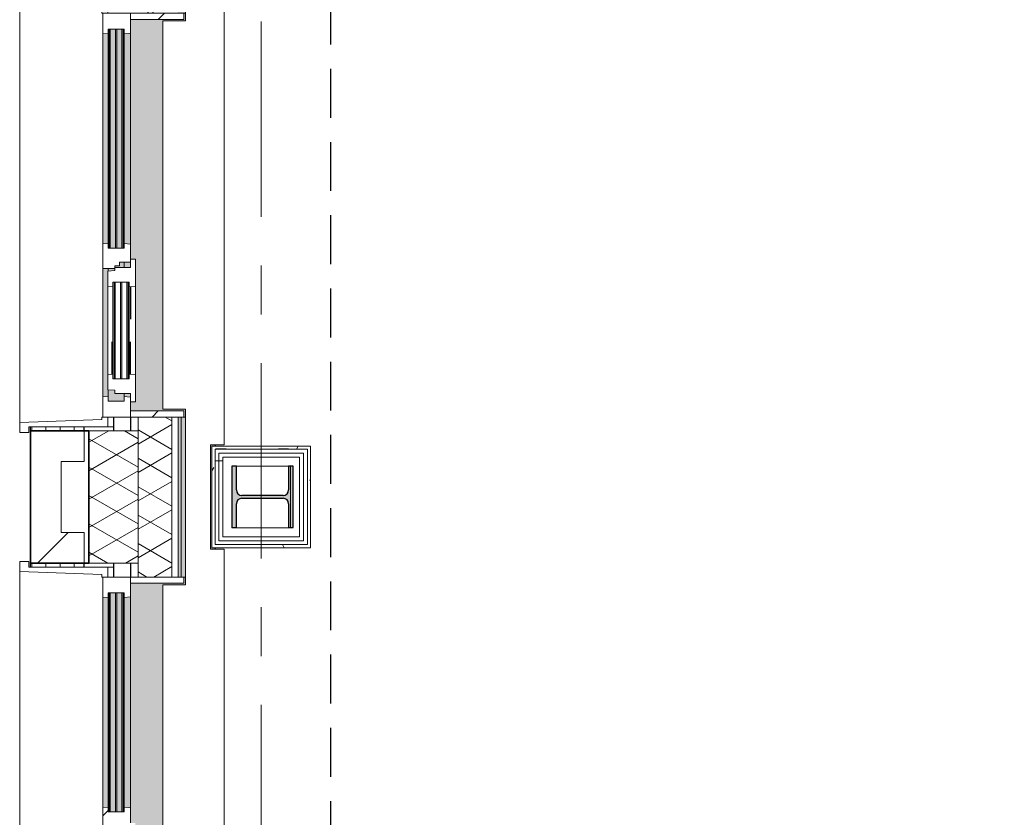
# Model space of a CAD drawing. Extents: x 2744 to 57639, y 3641 to 38820.
# Tile 12 of 179: x 3731 to 6932, y 27453 to 30047. Entities that reach past the tile are written whole.
import ezdxf

# ---------------------------------------------------------------- set-up
doc = ezdxf.new("R2010")
doc.units = 0
doc.header["$LTSCALE"] = 50
for name, pattern in [('gestippeld', [6.35, 3.175, -3.175]), ('HIDDEN2', [4.7625, 3.175, -1.5875]), ('stramien', [22.225, 12.7, -3.175, 3.175, -3.175])]:
    doc.linetypes.add(name, pattern=pattern)
doc.layers.get('0').update_dxf_attribs({"linetype": 'CONTINUOUS'})
for name, color, linetype, lineweight in [('A-GLAZ', 8, 'CONTINUOUS', 25), ('A-GLAZ-GLAS', 8, 'CONTINUOUS', 25), ('A-WALL', 8, 'CONTINUOUS', 25), ('A-WALL-MBNI', 8, 'CONTINUOUS', 25), ('A-WALL-PATT', 8, 'CONTINUOUS', 50), ('I-WALL', 8, 'CONTINUOUS', 25), ('S-COLS', 8, 'CONTINUOUS', 18), ('S-GRID', 8, 'CONTINUOUS', 18)]:
    doc.layers.add(name, color=color, linetype=linetype, lineweight=lineweight)
pattern_1 = [(90, (-5000.86, 18388.203), (-45.688, 3e-15), []), (180, (-5000.86, 18388.2), (-45.688, -105), [45.688, -45.688])]
pattern_2 = [(0, (0, 0), (406.4, 101.6), [33.528, -271.272, 33.528, -271.272, -1625.6]), (0, (0, 0), (406.4, 101.6), [-609.6, 33.528, -576.072, 33.528, -271.272, -711.2]), (0, (0, 0), (406.4, 101.6), [-1524, 33.528, -169.672, 33.528, -474.472]), (120, (152.4, 50.8), (-291.18818, 301.15272), [33.528, -271.272, 33.528, -271.272, -1625.6]), (120, (152.4, 50.8), (-291.18818, 301.15272), [-609.6, 33.528, -576.072, 33.528, -271.272, -711.2]), (120, (152.4, 50.8), (-291.18818, 301.15272), [-1524, 33.528, -169.672, 33.528, -474.472]), (240, (203.2, 254), (-115.21182, -402.75272), [33.528, -271.272, 33.528, -271.272, -1625.6]), (240, (203.2, 254), (-115.21182, -402.75272), [-609.6, 33.528, -576.072, 33.528, -271.272, -711.2]), (240, (203.2, 254), (-115.21182, -402.75272), [-1524, 33.528, -169.672, 33.528, -474.472])]
pattern_3 = [(0, (4356.6, 28262.37), (0, 500), []), (0, (4356.6, 28212.37), (0, 500), []), (0, (4356.6, 28162.37), (0, 500), []), (0, (4356.6, 28112.37), (0, 500), [])]
pattern_4 = [(135, (27578.2, -3941.6), (-212.132, -212.132), [])]
pattern_5 = [(135, (29411.53, -3941.6), (-212.132, -212.132), [])]

# ---------------------------------------------------------------- blocks, each defined once
blk = doc.blocks.new('10844_ABT model nieuw_export 08-11-2012_rvt-1-Plotview 4e Verdieping - schaal 1 op 100')
at = {"layer": 'S-COLS', "lineweight": 5}
blk.add_hatch(color=256, dxfattribs=at).paths.add_polyline_path([(4605.8, 28395.2), (4620.8, 28395.2), (4620.8, 28595.2), (4605.8, 28595.2), (4605.8, 28517.7), (4600.5, 28505), (4587.8, 28499.7), (4453.8, 28499.7), (4441, 28505), (4435.8, 28517.7), (4435.8, 28595.2), (4420.8, 28595.2), (4420.8, 28395.2), (4435.8, 28395.2), (4435.8, 28472.7), (4441, 28485.4), (4453.8, 28490.7), (4587.8, 28490.7), (4600.5, 28485.4), (4605.8, 28472.7), (4605.8, 28436.2)], flags=0)
at = {"layer": 'S-COLS', "color": 0, "lineweight": 25}
for p, q in [((4435.8, 28595.2), (4420.8, 28595.2)), ((4420.8, 28595.2), (4420.8, 28395.2)), ((4435.8, 28517.7), (4435.8, 28595.2)), ((4620.8, 28595.2), (4605.8, 28595.2)), ((4605.8, 28595.2), (4605.8, 28517.7)), ((4620.8, 28395.2), (4620.8, 28595.2)), ((4587.8, 28499.7), (4453.8, 28499.7)), ((4453.8, 28490.7), (4587.8, 28490.7)), ((4435.8, 28395.2), (4435.8, 28472.7)), ((4605.8, 28472.7), (4605.8, 28395.2)), ((4420.8, 28395.2), (4435.8, 28395.2)), ((4605.8, 28395.2), (4620.8, 28395.2))]:
    blk.add_line(p, q, dxfattribs=at)
for centre, start, end in [((4453.8, 28517.7), 180, 270), ((4453.8, 28472.7), 90, 180), ((4587.8, 28517.7), 270, 0), ((4587.8, 28472.7), 0, 90)]:
    blk.add_arc(centre, 18, start, end, dxfattribs=at)
blk = doc.blocks.new('31_KA_Houten kozijn metselwerkgevel met draaiend deel verdieping - 31_KA_Houten kozijn metselwerkgevel met draaiend deel verdieping-V151-Plotview 4e Verdieping - schaal 1 op 100')
at = {"layer": 'A-GLAZ'}
h = blk.add_hatch(color=256, dxfattribs=at)
h.paths.add_polyline_path([(656.5, 323.5), (656.5, 328.5), (631.5, 328.5), (631.5, 255), (354.4, 255), (354.4, 166), (607, 166), (607, 150), (636.5, 150), (636.5, 323.5)], flags=0)
h.paths.add_polyline_path([(254.4, 255), (-631.5, 255), (-631.5, 328.5), (-656.5, 328.5), (-656.5, 323.5), (-636.5, 323.5), (-636.5, 150), (143, 150), (143, 166), (254.4, 166)], flags=0)
at = {"layer": 'A-GLAZ', "lineweight": 18}
h = blk.add_hatch(dxfattribs=at)
h.set_pattern_fill('FP_386', color=256, style=0, pattern_type=2)
h.set_pattern_definition(pattern_4)
h.paths.add_polyline_path([(656.5, 60), (656.5, 150), (591.8, 150), (589.5, 129.8), (604.5, 129.8), (604.5, 77), (589.5, 77), (591.1, 60)], flags=0)
h.paths.add_polyline_path([(-589.5, 129.8), (-591.8, 150), (-656.5, 150), (-656.5, 60), (-591.1, 60), (-589.5, 77), (-604.5, 77), (-604.5, 129.8)], flags=0)
at = {"layer": 'A-GLAZ'}
h = blk.add_hatch(color=256, dxfattribs=at)
h.paths.add_polyline_path([(604.5, 129.8), (580, 129.8), (580, 99), (569.5, 99), (567.9, 77), (604.5, 77)], flags=0)
h.paths.add_polyline_path([(182.1, 77), (180.5, 99), (174, 99), (174, 77), (180.5, 77)], flags=0)
h.paths.add_polyline_path([(170, 99), (170, 129.8), (152.5, 129.8), (152.5, 114), (165, 114), (165, 99)], flags=0)
h.paths.add_polyline_path([(107, 101.3), (-604.5, 101.3), (-604.5, 84.3), (107, 84.3), (107, 99)], flags=0)
h.paths.add_polyline_path([(107, 77), (107, 80.3), (-604.5, 80.3), (-604.5, 77), (93.6, 77)], flags=0)
h.paths.add_polyline_path([(107, 122.3), (-604.5, 122.3), (-604.5, 105.3), (107, 105.3), (107, 114)], flags=0)
h.paths.add_polyline_path([(107, 129.8), (-604.5, 129.8), (-604.5, 126.3), (107, 126.3)], flags=0)
h = blk.add_hatch(color=256, dxfattribs=at)
h.paths.add_polyline_path([(591.8, 150), (580, 150), (580, 129.8), (589.5, 129.8), (591.3, 145.8)], flags=0)
h.paths.add_polyline_path([(170, 150), (152.5, 150), (152.5, 129.8), (170, 129.8), (170, 145.8)], flags=0)
h.paths.add_polyline_path([(94.3, 150), (-591.8, 150), (-589.5, 129.8), (92, 129.8), (93.8, 145.8)], flags=0)
at = {"layer": 'A-GLAZ', "lineweight": 18}
h = blk.add_hatch(dxfattribs=at)
h.set_pattern_fill('FP_386', color=256, style=0, pattern_type=2)
h.set_pattern_definition(pattern_4)
h.paths.add_polyline_path([(174, 99), (165, 99), (165, 114), (152.5, 114), (152.5, 150), (94.3, 150), (92, 129.8), (107, 129.8), (107, 77), (92, 77), (93.6, 60), (174, 60), (174, 90.9)], flags=0)
at = {"layer": 'A-GLAZ'}
h = blk.add_hatch(color=256, dxfattribs=at)
h.paths.add_polyline_path([(591.1, 60), (589.5, 77), (354.4, 76), (354.4, 60), (589.5, 60)], flags=0)
h.paths.add_polyline_path([(254.4, 76), (174, 76), (174, 60), (254.4, 60)], flags=0)
h.paths.add_polyline_path([(93.6, 60), (92, 77), (-589.5, 77), (-591.1, 60), (92, 60)], flags=0)
at = {"layer": 'A-GLAZ', "lineweight": 18}
h = blk.add_hatch(dxfattribs=at)
h.set_pattern_fill('FP_386', color=256, style=0, pattern_type=2)
h.set_pattern_definition(pattern_4)
h.paths.add_polyline_path([(706.5, -180.1), (688.5, -180.1), (688.5, 76.9), (656.5, 76.9), (656.5, 56.9), (664.2, 56.9), (673.9, -210.1), (706.5, -210.1)], flags=0)
for p, q in [((-656.5, 323.5), (-656.5, 328.5)), ((-636.5, 323.5), (-656.5, 323.5)), ((-656.5, 323.5), (-656.5, 150)), ((-636.5, 150), (-636.5, 323.5)), ((636.5, 323.5), (636.5, 150)), ((656.5, 323.5), (636.5, 323.5)), ((656.5, 328.5), (656.5, 323.5)), ((656.5, 150), (656.5, 323.5)), ((-656.5, 150), (-636.5, 150)), ((-591.8, 150), (-656.5, 150)), ((-656.5, 150), (-656.5, 60)), ((-604.5, 126.3), (-604.5, 129.8)), ((-604.5, 129.8), (-589.5, 129.8)), ((94.3, 150), (-591.8, 150)), ((-589.5, 129.8), (-591.8, 150)), ((-589.5, 129.8), (92, 129.8)), ((94.3, 150), (92, 129.8)), ((92, 129.8), (107, 129.8)), ((143, 150), (94.3, 150)), ((107, 129.8), (107, 126.3)), ((152.5, 114), (152.5, 150)), ((152.5, 129.8), (170, 129.8)), ((580, 129.8), (589.5, 129.8)), ((591.8, 150), (589.5, 129.8)), ((589.5, 129.8), (604.5, 129.8)), ((604.5, 129.8), (604.5, 77)), ((656.5, 150), (607, 150)), ((636.5, 150), (656.5, 150)), ((656.5, 60), (656.5, 150)), ((-604.5, 105.3), (-604.5, 122.3)), ((-604.5, 84.3), (-604.5, 101.3)), ((107, 122.3), (107, 105.3)), ((107, 101.3), (107, 84.3)), ((165, 114), (152.5, 114)), ((165, 99), (165, 114)), ((170, 99), (165, 99)), ((174, 60), (174, 99)), ((-688.5, 94.9), (-688.5, 76.9)), ((-656.5, 76.9), (-688.5, 76.9)), ((-688.5, 76.9), (-688.5, -180.1)), ((-656.5, 56.9), (-656.5, 76.9)), ((-604.5, 77), (-604.5, 80.3)), ((-589.5, 77), (-604.5, 77)), ((-591.1, 60), (-589.5, 77)), ((92, 77), (-589.5, 77)), ((107, 77), (92, 77)), ((92, 77), (93.6, 60)), ((107, 80.3), (107, 77)), ((182.1, 77), (174, 77)), ((589.5, 77), (567.9, 77)), ((604.5, 77), (589.5, 77)), ((589.5, 77), (591.1, 60)), ((656.5, 76.9), (688.5, 76.9)), ((656.5, 56.9), (656.5, 76.9)), ((688.5, 76.9), (688.5, 94.9)), ((688.5, 76.9), (688.5, -180.1)), ((-673.9, -210.1), (-664.2, 56.9)), ((-664.2, 56.9), (-656.5, 56.9)), ((-656.5, 60), (-591.1, 60)), ((-591.1, 60), (93.6, 60)), ((93.6, 60), (174, 60)), ((174, 60), (254.4, 60)), ((354.4, 60), (591.1, 60)), ((591.1, 60), (656.5, 60)), ((664.2, 56.9), (656.5, 56.9)), ((673.9, -210.1), (664.2, 56.9)), ((-688.5, -180.1), (-706.5, -180.1)), ((-706.5, -180.1), (-706.5, -210.1)), ((688.5, -180.1), (706.5, -180.1)), ((706.5, -180.1), (706.5, -210.1)), ((-706.5, -210.1), (-673.9, -210.1)), ((254.4, -210.1), (-673.9, -210.1)), ((673.9, -210.1), (354.4, -210.1)), ((706.5, -210.1), (673.9, -210.1))]:
    blk.add_line(p, q, dxfattribs=at)
blk = doc.blocks.new('31_KA_Houten kozijn metselwerkgevel triple glas - Type-9950171-Plotview 4e Verdieping - schaal 1 op 100')
at = {"layer": 'A-GLAZ'}
for points in [[(711.5, -4), (711.5, 0), (0, 0), (0, -4), (335.6, -4)], [(711.5, -25), (711.5, -21), (0, -21), (0, -25), (335.6, -25)], [(711.5, -46), (711.5, -42), (0, -42), (0, -46), (335.6, -46)]]:
    blk.add_hatch(color=256, dxfattribs=at).paths.add_polyline_path(points, flags=0)
at = {"layer": 'A-GLAZ', "lineweight": 18}
for p, q in [((711.5, 0), (0, 0)), ((0, 0), (0, -4)), ((711.5, -4), (711.5, 0)), ((0, -4), (711.5, -4)), ((711.5, -21), (0, -21)), ((0, -21), (0, -25)), ((0, -25), (711.5, -25)), ((711.5, -25), (711.5, -21)), ((711.5, -42), (0, -42)), ((0, -42), (0, -46)), ((0, -46), (711.5, -46)), ((711.5, -46), (711.5, -42))]:
    blk.add_line(p, q, dxfattribs=at)
blk = doc.blocks.new('31_KA_Houten kozijn metselwerkgevel met draaiend deel verdieping - 31_KA_Houten kozijn metselwerkgevel met draaiend deel verdieping-V152-Plotview 4e Verdieping - schaal 1 op 100')
at = {"layer": 'A-GLAZ'}
blk.add_hatch(color=256, dxfattribs=at).paths.add_polyline_path([(656.5, 323.5), (656.5, 328.5), (631.5, 328.5), (631.5, 255), (-631.5, 255), (-631.5, 328.5), (-656.5, 328.5), (-656.5, 323.5), (-636.5, 323.5), (-636.5, 150), (143, 150), (143, 166), (607, 166), (607, 150), (636.5, 150), (636.5, 323.5)], flags=0)
at = {"layer": 'A-GLAZ', "lineweight": 18}
h = blk.add_hatch(dxfattribs=at)
h.set_pattern_fill('FP_387', color=256, style=0, pattern_type=2)
h.set_pattern_definition(pattern_5)
h.paths.add_polyline_path([(656.5, 150), (656.5, 323.5), (636.5, 323.5), (636.5, 150)], flags=0)
h.paths.add_polyline_path([(-636.5, 150), (-636.5, 323.5), (-656.5, 323.5), (-656.5, 150)], flags=0)
at = {"layer": 'A-GLAZ'}
h = blk.add_hatch(color=256, dxfattribs=at)
h.paths.add_polyline_path([(604.5, 129.8), (580, 129.8), (580, 99), (569.5, 99), (567.9, 77), (604.5, 77)], flags=0)
h.paths.add_polyline_path([(182.1, 77), (180.5, 99), (174, 99), (174, 77), (180.5, 77)], flags=0)
h.paths.add_polyline_path([(170, 129.8), (152.5, 129.8), (152.5, 114), (165, 114), (165, 99), (170, 99), (170, 126.3)], flags=0)
h.paths.add_polyline_path([(107, 114), (107, 122.3), (-604.5, 122.3), (-604.5, 105.3), (107, 105.3)], flags=0)
h.paths.add_polyline_path([(107, 93), (107, 101.3), (-604.5, 101.3), (-604.5, 84.3), (107, 84.3)], flags=0)
h.paths.add_polyline_path([(107, 80.3), (-604.5, 80.3), (-604.5, 77), (107, 77)], flags=0)
h.paths.add_polyline_path([(107, 129.8), (-604.5, 129.8), (-604.5, 126.3), (107, 126.3)], flags=0)
h = blk.add_hatch(color=256, dxfattribs=at)
h.paths.add_polyline_path([(591.8, 150), (580, 150), (580, 129.8), (589.5, 129.8), (591.3, 145.8)], flags=0)
h.paths.add_polyline_path([(170, 150), (152.5, 150), (152.5, 129.8), (170, 129.8), (170, 145.8)], flags=0)
h.paths.add_polyline_path([(94.3, 150), (-591.8, 150), (-589.5, 129.8), (92, 129.8)], flags=0)
at = {"layer": 'A-GLAZ', "lineweight": 18}
h = blk.add_hatch(dxfattribs=at)
h.set_pattern_fill('FP_387', color=256, style=0, pattern_type=2)
h.set_pattern_definition(pattern_5)
h.paths.add_polyline_path([(-656.5, 56.9), (-656.5, 76.9), (-688.5, 76.9), (-688.5, -180.1), (-706.5, -180.1), (-706.5, -210.1), (-673.9, -210.1), (-664.2, 56.9)], flags=0)
at = {"layer": 'A-GLAZ'}
h = blk.add_hatch(color=256, dxfattribs=at)
h.paths.add_polyline_path([(591.1, 60), (589.5, 77), (174, 76), (174, 60), (589.5, 60)], flags=0)
h.paths.add_polyline_path([(93.6, 60), (92, 77), (-589.5, 77), (-591.1, 60), (92, 60)], flags=0)
at = {"layer": 'A-GLAZ', "lineweight": 18}
for p, q in [((-656.5, 323.5), (-656.5, 328.5)), ((-636.5, 323.5), (-656.5, 323.5)), ((-656.5, 323.5), (-656.5, 150)), ((-636.5, 150), (-636.5, 323.5)), ((636.5, 323.5), (636.5, 150)), ((656.5, 323.5), (636.5, 323.5)), ((656.5, 328.5), (656.5, 323.5)), ((656.5, 150), (656.5, 323.5)), ((-656.5, 150), (-636.5, 150)), ((-591.8, 150), (-656.5, 150)), ((-656.5, 150), (-656.5, 60)), ((-604.5, 126.3), (-604.5, 129.8)), ((-604.5, 129.8), (-589.5, 129.8)), ((94.3, 150), (-591.8, 150)), ((-589.5, 129.8), (-591.8, 150)), ((-589.5, 129.8), (92, 129.8)), ((94.3, 150), (92, 129.8)), ((92, 129.8), (107, 129.8)), ((143, 150), (94.3, 150)), ((107, 129.8), (107, 126.3)), ((152.5, 114), (152.5, 150)), ((152.5, 129.8), (170, 129.8)), ((580, 129.8), (589.5, 129.8)), ((591.8, 150), (589.5, 129.8)), ((589.5, 129.8), (604.5, 129.8)), ((604.5, 129.8), (604.5, 77)), ((656.5, 150), (607, 150)), ((636.5, 150), (656.5, 150)), ((656.5, 60), (656.5, 150)), ((-604.5, 105.3), (-604.5, 122.3)), ((-604.5, 84.3), (-604.5, 101.3)), ((107, 122.3), (107, 105.3)), ((107, 101.3), (107, 84.3)), ((165, 114), (152.5, 114)), ((165, 99), (165, 114)), ((170, 99), (165, 99)), ((174, 60), (174, 99)), ((-688.5, 94.9), (-688.5, 76.9)), ((-656.5, 76.9), (-688.5, 76.9)), ((-688.5, 76.9), (-688.5, -180.1)), ((-656.5, 56.9), (-656.5, 76.9)), ((-604.5, 77), (-604.5, 80.3)), ((-589.5, 77), (-604.5, 77)), ((-591.1, 60), (-589.5, 77)), ((92, 77), (-589.5, 77)), ((107, 77), (92, 77)), ((92, 77), (93.6, 60)), ((107, 80.3), (107, 77)), ((182.1, 77), (174, 77)), ((589.5, 77), (567.9, 77)), ((604.5, 77), (589.5, 77)), ((589.5, 77), (591.1, 60)), ((656.5, 76.9), (688.5, 76.9)), ((656.5, 56.9), (656.5, 76.9)), ((688.5, 76.9), (688.5, 94.9)), ((688.5, 76.9), (688.5, -180.1)), ((-673.9, -210.1), (-664.2, 56.9)), ((-664.2, 56.9), (-656.5, 56.9)), ((-656.5, 60), (-591.1, 60)), ((-591.1, 60), (93.6, 60)), ((93.6, 60), (174, 60)), ((174, 60), (591.1, 60)), ((591.1, 60), (656.5, 60)), ((664.2, 56.9), (656.5, 56.9)), ((673.9, -210.1), (664.2, 56.9)), ((-688.5, -180.1), (-706.5, -180.1)), ((-706.5, -180.1), (-706.5, -210.1)), ((688.5, -180.1), (706.5, -180.1)), ((706.5, -180.1), (706.5, -210.1)), ((-706.5, -210.1), (-673.9, -210.1)), ((673.9, -210.1), (-673.9, -210.1)), ((706.5, -210.1), (673.9, -210.1))]:
    blk.add_line(p, q, dxfattribs=at)
blk = doc.blocks.new('31_KA_Houten kozijn draaiend deel metselwerkgevel - Type-V153-Plotview 4e Verdieping - schaal 1 op 100')
at = {"layer": 'A-GLAZ', "lineweight": 18}
for p, q in [((60.7, 16), (-27, 16)), ((-27, 16), (-27, 0)), ((63, -4.2), (60.7, 16)), ((349.3, 16), (60.7, 16)), ((349.3, 16), (347, -4.2)), ((437, 16), (349.3, 16)), ((410, 0), (437, 0)), ((437, 0), (437, 16)), ((-27, 0), (0, 0)), ((0, 0), (0, -51)), ((48, -7.5), (48, -4.2)), ((48, -4.2), (63, -4.2)), ((48, -28.5), (48, -11.5)), ((63, -4.2), (347, -4.2)), ((347, -4.2), (362, -4.2)), ((362, -4.2), (362, -7.5)), ((362, -11.5), (362, -28.5)), ((410, -51), (410, 0)), ((0, -51), (10.5, -51)), ((10.5, -51), (12.2, -74)), ((48, -49.5), (48, -32.5)), ((48, -57), (48, -53.5)), ((63, -57), (48, -57)), ((61.4, -74), (63, -57)), ((347, -57), (63, -57)), ((362, -57), (347, -57)), ((347, -57), (348.6, -74)), ((362, -32.5), (362, -49.5)), ((362, -53.5), (362, -57)), ((397.8, -74), (399.5, -51)), ((399.5, -51), (410, -51)), ((12.2, -74), (61.4, -74)), ((61.4, -74), (348.6, -74)), ((348.6, -74), (397.8, -74))]:
    blk.add_line(p, q, dxfattribs=at)
at = {"layer": 'A-GLAZ', "linetype": 'gestippeld'}
blk.add_line((347.3, -60), (241.8, -60), dxfattribs=at)
at = {"layer": 'A-GLAZ-GLAS'}
for p, q in [((62.5, 0), (168.2, 0)), ((347.5, 0), (241.8, 0))]:
    blk.add_line(p, q, dxfattribs=at)
blk = doc.blocks.new('31_KA_Houten kozijn metselwerkgevel triple glas - Type-9950170-Plotview 4e Verdieping - schaal 1 op 100')
at = {"layer": 'A-GLAZ'}
for points in [[(314, 0), (0, 0), (0, -4), (314, -4)], [(314, -21), (0, -21), (0, -25), (314, -25)], [(314, -46), (314, -42), (0, -42), (0, -46), (102, -46)]]:
    blk.add_hatch(color=256, dxfattribs=at).paths.add_polyline_path(points, flags=0)
at = {"layer": 'A-GLAZ', "lineweight": 18}
for p, q in [((314, 0), (0, 0)), ((0, 0), (0, -4)), ((314, -4), (314, 0)), ((0, -4), (314, -4)), ((314, -21), (0, -21)), ((0, -21), (0, -25)), ((0, -25), (314, -25)), ((314, -25), (314, -21)), ((314, -42), (0, -42)), ((0, -42), (0, -46)), ((0, -46), (314, -46)), ((314, -46), (314, -42))]:
    blk.add_line(p, q, dxfattribs=at)
blk = doc.blocks.new('28_KA_prefab betonnen borstwering vierde verdieping zuid - 28_KA_prefab betonnen borstwering vierde verdieping zuid-10146233-Plotview 4e Verdieping - schaal 1 op 100')
at = {"layer": 'A-WALL-PATT', "lineweight": 25}
h = blk.add_hatch(color=256, dxfattribs=at)
h.paths.add_polyline_path([(4356.6, 19178.2), (4356.6, 19493.2), (4366.6, 19493.2), (4366.6, 19498.2), (4351.6, 19498.2), (4351.6, 19328.2), (4270.1, 19328.2), (4270.1, 19588.4), (4256.6, 19588.4), (4256.6, 19178.2)], flags=0)
h.paths.add_polyline_path([(4256.6, 20901.4), (4270.1, 20901.4), (4270.1, 21421.7), (4256.6, 21421.7), (4256.6, 20961.8)], flags=0)
h.paths.add_polyline_path([(4351.6, 20991.5), (4366.6, 20991.5), (4366.6, 20996.5), (4356.6, 20996.5), (4356.6, 21326.5), (4366.6, 21326.5), (4366.6, 21331.5), (4351.6, 21331.5), (4351.6, 20996.5)], flags=0)
h.paths.add_polyline_path([(4256.6, 22734.7), (4270.1, 22734.7), (4270.1, 23255), (4256.6, 23255), (4256.6, 22824.9)], flags=0)
h.paths.add_polyline_path([(4361.6, 22824.9), (4366.6, 22824.9), (4366.6, 22829.9), (4356.6, 22829.9), (4356.6, 23159.9), (4366.6, 23160.2), (4366.6, 23164.9), (4351.6, 23164.9), (4351.6, 22824.9), (4356.6, 22824.9)], flags=0)
h.paths.add_polyline_path([(4256.6, 24568), (4270.1, 24568), (4270.1, 25088.4), (4256.6, 25088.4), (4256.6, 24658.2)], flags=0)
h.paths.add_polyline_path([(4361.6, 24658.2), (4366.6, 24658.2), (4366.6, 24663.2), (4356.6, 24663.2), (4356.6, 24993.2), (4366.6, 24993.2), (4366.6, 24998.2), (4351.6, 24998.2), (4351.6, 24658.2), (4356.6, 24658.2)], flags=0)
h.paths.add_polyline_path([(4256.6, 26401.4), (4270.1, 26401.4), (4270.1, 26921.7), (4256.6, 26921.7), (4256.6, 26457.7)], flags=0)
h.paths.add_polyline_path([(4351.6, 26491.5), (4366.6, 26491.5), (4366.6, 26496.5), (4356.6, 26496.5), (4356.6, 26826.5), (4366.6, 26826.5), (4366.6, 26831.5), (4351.6, 26831.5), (4351.6, 26496.5)], flags=0)
h.paths.add_polyline_path([(4265.1, 28234.7), (4270.1, 28234.7), (4270.1, 28755), (4256.6, 28755), (4256.6, 28234.7)], flags=0)
h.paths.add_polyline_path([(4366.6, 28324.9), (4366.6, 28329.9), (4356.6, 28329.9), (4356.6, 28659.9), (4366.6, 28659.9), (4366.6, 28664.9), (4351.6, 28664.9), (4351.6, 28324.9), (4361.6, 28324.9)], flags=0)
h.paths.add_polyline_path([(4265.1, 30068), (4270.1, 30068), (4270.1, 30588.4), (4256.6, 30588.4), (4256.6, 30068)], flags=0)
h.paths.add_polyline_path([(4366.6, 30158.2), (4366.6, 30163.2), (4356.6, 30163.2), (4356.6, 30493.2), (4366.6, 30493.2), (4366.6, 30498.2), (4351.6, 30498.2), (4351.6, 30158.2), (4361.6, 30158.2)], flags=0)
h.paths.add_polyline_path([(4270.1, 31901.4), (4270.1, 32421.7), (4256.6, 32421.7), (4256.6, 31901.4), (4265.1, 31901.4)], flags=0)
h.paths.add_polyline_path([(4351.6, 31991.5), (4366.6, 31991.5), (4366.6, 31996.5), (4356.6, 31996.5), (4356.6, 32326.5), (4366.6, 32326.5), (4366.6, 32331.5), (4351.6, 32331.5), (4351.6, 31996.5)], flags=0)
h.paths.add_polyline_path([(4256.6, 33734.7), (4270.1, 33734.7), (4270.1, 34255), (4256.6, 34255), (4256.6, 33824.9)], flags=0)
h.paths.add_polyline_path([(4366.6, 33824.9), (4366.6, 33829.9), (4356.6, 33829.9), (4356.6, 34159.9), (4366.6, 34159.9), (4366.6, 34166.9), (4351.6, 34166.9), (4351.6, 33824.9), (4361.6, 33824.9)], flags=0)
h.paths.add_polyline_path([(4270.1, 35568), (4270.1, 35828.2), (4351.6, 35828.2), (4351.6, 35658.2), (4366.6, 35658.2), (4366.6, 35663.2), (4356.6, 35663.2), (4356.6, 35993.2), (4676.6, 35993.2), (4676.6, 35978.2), (4681.6, 35978.2), (4681.6, 35998.2), (4516.6, 35998.2), (4516.6, 36074.7), (4776.8, 36074.7), (4776.8, 36088.2), (4256.6, 36088.2), (4256.6, 35568), (4265.1, 35568)], flags=0)
h.paths.add_polyline_path([(19068.1, 35978.2), (19076.6, 35978.2), (19075.8, 36088.2), (18923.1, 36088.2), (18923.1, 36074.7), (19068.1, 36074.7)], flags=0)
h.paths.add_polyline_path([(17509.9, 35978.2), (17514.9, 35978.2), (17514.9, 35998.2), (17184.9, 35998.2), (17184.9, 35978.2), (17189.9, 35978.2), (17189.9, 35993.2), (17509.9, 35993.2), (17509.9, 35983.2)], flags=0)
h.paths.add_polyline_path([(15351.6, 35978.2), (15356.6, 35978.2), (15356.6, 35993.2), (15676.6, 35993.2), (15676.6, 35978.2), (15681.6, 35978.2), (15681.6, 35998.2), (15351.6, 35998.2), (15351.6, 35983.2)], flags=0)
h.paths.add_polyline_path([(13848.3, 35978.2), (13848.3, 35998.2), (13730.8, 35998.2), (13730.8, 35993.5), (13635.8, 35993.5), (13635.8, 35998.2), (13518.3, 35998.2), (13518.3, 35978.2), (13523.3, 35978.2), (13523.3, 35993.2), (13843.3, 35993.2), (13843.3, 35978.2)], flags=0)
h.paths.add_polyline_path([(12014.9, 35978.2), (12014.9, 35998.2), (11897.4, 35998.2), (11897.4, 35993.5), (11802.4, 35993.5), (11802.4, 35998.2), (11684.9, 35998.2), (11684.9, 35978.2), (11689.9, 35978.2), (11689.9, 35993.2), (12009.9, 35993.2), (12009.9, 35978.2)], flags=0)
h.paths.add_polyline_path([(10176.6, 35978.2), (10181.6, 35978.2), (10181.6, 35998.2), (10064.1, 35998.2), (10064.1, 35993.5), (9969.1, 35993.5), (9969.1, 35998.2), (9856.6, 35998.2), (9856.6, 35993.2), (10176.6, 35993.2), (10176.6, 35983.2)], flags=0)
h.paths.add_polyline_path([(8343.3, 35978.2), (8348.3, 35978.2), (8348.3, 35998.2), (8018.3, 35998.2), (8018.3, 35978.2), (8023.3, 35978.2), (8023.3, 35993.2), (8343.3, 35993.2), (8343.3, 35983.2)], flags=0)
h.paths.add_polyline_path([(6514.9, 35978.2), (6514.9, 35998.2), (6184.9, 35998.2), (6184.9, 35978.2), (6189.9, 35978.2), (6189.9, 35993.2), (6509.9, 35993.2), (6509.9, 35978.2)], flags=0)
h.paths.add_polyline_path([(17514.9, 36074.7), (17610.1, 36074.7), (17610.1, 36088.2), (17089.8, 36088.2), (17089.8, 36074.7), (17470.6, 36074.7)], flags=0)
h.paths.add_polyline_path([(15776.8, 36074.7), (15776.8, 36088.2), (15256.4, 36088.2), (15256.4, 36074.7), (15681.6, 36074.7)], flags=0)
h.paths.add_polyline_path([(9756.4, 36074.7), (9969.1, 36074.7), (9969.1, 36088.2), (9756.4, 36088.2), (9756.4, 36079.7)], flags=0)
h.paths.add_polyline_path([(11897.4, 36074.7), (12110.1, 36074.7), (12110.1, 36088.2), (11897.4, 36088.2)], flags=0)
h.paths.add_polyline_path([(11802.4, 36074.7), (11802.4, 36088.2), (11589.8, 36088.2), (11589.8, 36074.7), (11783.2, 36074.7)], flags=0)
h.paths.add_polyline_path([(13635.8, 36074.7), (13635.8, 36088.2), (13423.1, 36088.2), (13423.1, 36074.7), (13518.3, 36074.7)], flags=0)
h.paths.add_polyline_path([(10181.6, 36074.7), (10276.8, 36074.7), (10276.8, 36088.2), (10064.1, 36088.2), (10064.1, 36074.7)], flags=0)
h.paths.add_polyline_path([(13730.8, 36074.7), (13943.4, 36074.7), (13943.4, 36088.2), (13730.8, 36088.2)], flags=0)
h.paths.add_polyline_path([(8443.4, 36074.7), (8443.4, 36088.2), (7923.1, 36088.2), (7923.1, 36074.7), (8348.3, 36074.7)], flags=0)
h.paths.add_polyline_path([(6610.1, 36074.7), (6610.1, 36088.2), (6089.8, 36088.2), (6089.8, 36074.7), (6514.9, 36074.7)], flags=0)
at = {"layer": 'A-WALL-MBNI'}
for p, q in [((4366.6, 28664.9), (4366.6, 28659.9)), ((4366.6, 28329.9), (4366.6, 28324.9))]:
    blk.add_line(p, q, dxfattribs=at)
blk = doc.blocks.new('vensterbank tweede verdieping3 - vensterbank tweede verdieping-12052795-Plotview 4e Verdieping - schaal 1 op 100')
at = {"layer": 'A-GLAZ', "lineweight": 18}
for p, q in [((4270.1, 30613.4), (4270.1, 30043)), ((4396.6, 28664.9), (4396.6, 30158.2)), ((4270.1, 30043), (4196.6, 30043)), ((4196.6, 30043), (4196.6, 28780)), ((4196.6, 28780), (4270.1, 28780)), ((4270.1, 28780), (4270.1, 28209.7)), ((4351.6, 28324.9), (4351.6, 28664.9)), ((4351.6, 28664.9), (4396.6, 28664.9)), ((4396.6, 28324.9), (4351.6, 28324.9)), ((4396.6, 27323.8), (4396.6, 28324.9)), ((4270.1, 28209.7), (4196.6, 28209.7)), ((4196.6, 28209.7), (4196.6, 27323.8))]:
    blk.add_line(p, q, dxfattribs=at)
blk = doc.blocks.new('Onderlegger 4e verdieping')
at = {"layer": 'A-WALL-PATT', "lineweight": 18}
h = blk.add_hatch(dxfattribs=at)
h.set_pattern_fill('FP_410', color=256, angle=60, style=0, pattern_type=2)
h.set_pattern_definition([(330, (4156.6, 27673.84), (80.0104, 46.182), []), (30, (4156.6, 27581.44), (0.0104, 92.382), [])])
h.paths.add_polyline_path([(4199.9, 19119.5), (4226.6, 19119.5), (4226.6, 19588.4), (4116.6, 19588.4), (4116.6, 19119.5)], flags=0)
h.paths.add_polyline_path([(4116.6, 20901.4), (4226.6, 20901.4), (4226.6, 21421.7), (4116.6, 21421.7), (4116.6, 20961.8)], flags=0)
h.paths.add_polyline_path([(4199.9, 22734.7), (4226.6, 22734.7), (4226.6, 23255), (4116.6, 23255), (4116.6, 22734.7)], flags=0)
h.paths.add_polyline_path([(4226.6, 24568), (4226.6, 25088.4), (4116.6, 25088.4), (4116.6, 24568), (4199.9, 24568)], flags=0)
h.paths.add_polyline_path([(4199.9, 26401.4), (4226.6, 26401.4), (4226.6, 26921.7), (4116.6, 26921.7), (4116.6, 26401.4)], flags=0)
h.paths.add_polyline_path([(4199.9, 28234.7), (4226.6, 28234.7), (4226.6, 28755), (4116.6, 28755), (4116.6, 28234.7)], flags=0)
h.paths.add_polyline_path([(4116.6, 30068), (4226.6, 30068), (4226.6, 30588.4), (4116.6, 30588.4), (4116.6, 30194.8)], flags=0)
h.paths.add_polyline_path([(4199.9, 31901.4), (4226.6, 31901.4), (4226.6, 32421.7), (4116.6, 32421.7), (4116.6, 31901.4)], flags=0)
h.paths.add_polyline_path([(4116.6, 33734.7), (4226.6, 33734.7), (4226.6, 34255), (4116.6, 34255), (4116.6, 34151.8)], flags=0)
h.paths.add_polyline_path([(4199.9, 35568), (4226.6, 35568), (4226.6, 36228.2), (4116.6, 36228.2), (4116.6, 35568)], flags=0)
h = blk.add_hatch(dxfattribs=at)
h.set_pattern_fill('FP_9', color=256, style=0, pattern_type=2)
h.set_pattern_definition(pattern_2)
h.paths.add_polyline_path([(4246.6, 19119.5), (4256.6, 19119.5), (4256.6, 19588.4), (4246.6, 19588.4), (4246.6, 19203.1)], flags=0)
h.paths.add_polyline_path([(4256.6, 20901.4), (4256.6, 21421.7), (4246.6, 21421.7), (4246.6, 20901.4)], flags=0)
h.paths.add_polyline_path([(4256.6, 22734.7), (4256.6, 23255), (4246.6, 23255), (4246.6, 22734.7)], flags=0)
h.paths.add_polyline_path([(4256.6, 24568), (4256.6, 25088.4), (4246.6, 25088.4), (4246.6, 24568)], flags=0)
h.paths.add_polyline_path([(4256.6, 26401.4), (4256.6, 26921.7), (4246.6, 26921.7), (4246.6, 26401.4)], flags=0)
h.paths.add_polyline_path([(4256.6, 28234.7), (4256.6, 28755), (4246.6, 28755), (4246.6, 28234.7)], flags=0)
h.paths.add_polyline_path([(4256.6, 30068), (4256.6, 30588.4), (4246.6, 30588.4), (4246.6, 30068)], flags=0)
h.paths.add_polyline_path([(4246.6, 31901.4), (4256.6, 31901.4), (4256.6, 32421.7), (4246.6, 32421.7), (4246.6, 31953.5)], flags=0)
h.paths.add_polyline_path([(4256.6, 33734.7), (4256.6, 34255), (4246.6, 34255), (4246.6, 33734.7)], flags=0)
h.paths.add_polyline_path([(4246.6, 35568), (4256.6, 35568), (4256.6, 36228.2), (4246.6, 36228.2), (4246.6, 35690.7)], flags=0)
h = blk.add_hatch(dxfattribs=at)
h.set_pattern_fill('FP_1', color=256, angle=45, style=0, pattern_type=2)
h.set_pattern_definition([(45, (400, -4e-13), (-565.685, 565.685), []), (45, (600, -6e-13), (-565.685, 565.685), [])])
h.paths.add_polyline_path([(3766.6, 18388.2), (3767.1, 18388.2), (3767.1, 18548.2), (3866.6, 18548.2), (3866.6, 19443.4), (3941.6, 19443.4), (3941.6, 19543.4), (3766.6, 19543.4), (3766.6, 19203.1)], flags=0)
h.paths.add_polyline_path([(3766.6, 20946.4), (3941.6, 20946.4), (3941.6, 21046.4), (3866.6, 21046.4), (3866.6, 21276.7), (3941.6, 21276.7), (3941.6, 21376.7), (3766.6, 21376.7), (3766.6, 20961.8)], flags=0)
h.paths.add_polyline_path([(3941.6, 22779.7), (3941.6, 22879.7), (3866.6, 22879.7), (3866.6, 23110), (3941.6, 23110), (3941.6, 23210), (3766.6, 23210), (3766.6, 22779.7), (3883.9, 22779.7)], flags=0)
h.paths.add_polyline_path([(3941.6, 24613), (3941.6, 24713), (3866.6, 24713), (3866.6, 24943.4), (3941.6, 24943.4), (3941.6, 25043.4), (3766.6, 25043.4), (3766.6, 24613), (3883.9, 24613)], flags=0)
h.paths.add_polyline_path([(3766.6, 26446.4), (3941.6, 26446.4), (3941.6, 26546.4), (3866.6, 26546.4), (3866.6, 26776.7), (3941.6, 26776.7), (3941.6, 26876.7), (3766.6, 26876.7)], flags=0)
h.paths.add_polyline_path([(3766.6, 28279.7), (3941.6, 28279.7), (3941.6, 28379.7), (3866.6, 28379.7), (3866.6, 28610), (3941.6, 28610), (3941.6, 28710), (3766.6, 28710)], flags=0)
h.paths.add_polyline_path([(3941.6, 30113), (3941.6, 30213), (3866.6, 30213), (3866.6, 30443.4), (3941.6, 30443.4), (3941.6, 30543.4), (3766.6, 30543.4), (3766.6, 30113), (3883.9, 30113)], flags=0)
h.paths.add_polyline_path([(3883.9, 31946.4), (3941.6, 31946.4), (3941.6, 32046.4), (3866.6, 32046.4), (3866.6, 32276.7), (3941.6, 32276.7), (3941.6, 32376.7), (3766.6, 32376.7), (3766.6, 31946.4)], flags=0)
h.paths.add_polyline_path([(3883.9, 33779.7), (3941.6, 33779.7), (3941.6, 33879.7), (3866.6, 33879.7), (3866.6, 34110), (3941.6, 34110), (3941.6, 34210), (3766.6, 34210), (3766.6, 33779.7)], flags=0)
h.paths.add_polyline_path([(3766.6, 35613), (3941.6, 35613), (3941.6, 35713), (3866.6, 35713), (3866.6, 35828.2), (3766.6, 35828.2)], flags=0)
h = blk.add_hatch(dxfattribs=at)
h.set_pattern_fill('FP_4', color=256, angle=60, style=0, pattern_type=2)
h.set_pattern_definition([(330, (3806.6, 27108.2), (80.0104, 46.182), []), (30, (3806.6, 27015.8), (0.0104, 92.382), [])])
h.paths.add_polyline_path([(4116.6, 18388.2), (4116.6, 19543.4), (3956.6, 19543.4), (3956.6, 18388.2)], flags=0)
h.paths.add_polyline_path([(3956.6, 20946.4), (4116.6, 20946.4), (4116.6, 21376.7), (3956.6, 21376.7), (3956.6, 20961.8)], flags=0)
h.paths.add_polyline_path([(4116.6, 22779.7), (4116.6, 23210), (3956.6, 23210), (3956.6, 22779.7)], flags=0)
h.paths.add_polyline_path([(4116.6, 24613), (4116.6, 25043.4), (3956.6, 25043.4), (3956.6, 24613)], flags=0)
h.paths.add_polyline_path([(4116.6, 26446.4), (4116.6, 26876.7), (3956.6, 26876.7), (3956.6, 26446.4)], flags=0)
h.paths.add_polyline_path([(4116.6, 28279.7), (4116.6, 28710), (3956.6, 28710), (3956.6, 28279.7)], flags=0)
h.paths.add_polyline_path([(4116.6, 30113), (4116.6, 30543.4), (3956.6, 30543.4), (3956.6, 30113)], flags=0)
h.paths.add_polyline_path([(4116.6, 31946.4), (4116.6, 32376.7), (3956.6, 32376.7), (3956.6, 31946.4)], flags=0)
h.paths.add_polyline_path([(4116.6, 33779.7), (4116.6, 34210), (3956.6, 34210), (3956.6, 33779.7)], flags=0)
h.paths.add_polyline_path([(4116.6, 35613), (4116.6, 35828.2), (3956.6, 35828.2), (3956.6, 35613)], flags=0)
h = blk.add_hatch(dxfattribs=at)
h.set_pattern_fill('FP_5', color=256, style=0, pattern_type=2)
h.set_pattern_definition(pattern_1)
h.paths.add_polyline_path([(3941.6, 28710), (3941.6, 28723), (3766.6, 28723), (3766.6, 28710), (3883.9, 28710)], flags=0)
h.paths.add_polyline_path([(3941.6, 30100), (3941.6, 30113), (3766.6, 30113), (3766.6, 30100), (3936.5, 30100)], flags=0)
h = blk.add_hatch(dxfattribs=at)
h.set_pattern_fill('FP_9', color=256, style=0, pattern_type=2)
h.set_pattern_definition(pattern_2)
h.paths.add_polyline_path([(4676.6, 28649.9), (4676.6, 28659.9), (4356.6, 28659.9), (4356.6, 28649.9), (4666.6, 28649.9)], flags=0)
h = blk.add_hatch(dxfattribs=at)
h.set_pattern_fill('FP_9', color=256, style=0, pattern_type=2)
h.set_pattern_definition(pattern_2)
h.paths.add_polyline_path([(4366.6, 28329.9), (4366.6, 28649.9), (4356.6, 28649.9), (4356.6, 28329.9)], flags=0)
h = blk.add_hatch(dxfattribs=at)
h.set_pattern_fill('FP_215', color=256, angle=-270, style=0, pattern_type=2)
h.set_pattern_definition([(270, (4316.6, 28659.87), (500, -9e-13), []), (270, (4266.6, 28659.87), (500, -9e-13), []), (270, (4216.6, 28659.87), (500, -9e-13), []), (270, (4166.6, 28659.87), (500, -9e-13), [])])
h.paths.add_polyline_path([(4654.1, 28637.4), (4666.6, 28637.4), (4666.6, 28649.9), (4366.6, 28649.9), (4366.6, 28637.4), (4515.8, 28637.4)], flags=0)
h = blk.add_hatch(dxfattribs=at)
h.set_pattern_fill('FP_9', color=256, style=0, pattern_type=2)
h.set_pattern_definition(pattern_2)
h.paths.add_polyline_path([(4666.6, 28329.9), (4676.6, 28329.9), (4676.6, 28649.9), (4666.6, 28649.9), (4666.6, 28339.9)], flags=0)
h = blk.add_hatch(dxfattribs=at)
h.set_pattern_fill('FP_216', color=256, angle=90, style=0, pattern_type=2)
h.set_pattern_definition(pattern_3)
h.paths.add_polyline_path([(4379.1, 28339.9), (4379.1, 28637.4), (4366.6, 28637.4), (4366.6, 28339.9)], flags=0)
h = blk.add_hatch(dxfattribs=at)
h.set_pattern_fill('FP_216', color=256, angle=90, style=0, pattern_type=2)
h.set_pattern_definition(pattern_3)
h.paths.add_polyline_path([(4391.6, 28352.4), (4391.6, 28624.9), (4379.1, 28624.9), (4379.1, 28352.4)], flags=0)
h = blk.add_hatch(dxfattribs=at)
h.set_pattern_fill('FP_9', color=256, style=0, pattern_type=2)
h.set_pattern_definition(pattern_2)
h.paths.add_polyline_path([(4666.6, 28329.9), (4666.6, 28339.9), (4366.6, 28339.9), (4366.6, 28329.9), (4654.1, 28329.9)], flags=0)
h = blk.add_hatch(dxfattribs=at)
h.set_pattern_fill('FP_5', color=256, style=0, pattern_type=2)
h.set_pattern_definition(pattern_1)
h.paths.add_polyline_path([(3937.1, 26876.7), (3941.6, 26876.7), (3941.6, 26889.7), (3766.6, 26889.7), (3766.6, 26876.7), (3883.9, 26876.7)], flags=0)
h.paths.add_polyline_path([(3883.9, 28266.7), (3941.6, 28266.7), (3941.6, 28279.7), (3766.6, 28279.7), (3766.6, 28266.7), (3866.6, 28266.7)], flags=0)
at = {"layer": 'A-WALL'}
for p, q in [((4036.5, 28755), (4036.5, 28710)), ((4091.6, 28755), (4091.6, 28710)), ((3766.6, 28710), (3766.6, 28723)), ((3941.6, 28710), (3941.6, 28723)), ((3766.6, 28266.7), (3766.6, 28279.7)), ((3941.6, 28266.7), (3941.6, 28279.7)), ((4036.5, 28279.7), (4036.5, 28234.7)), ((4091.6, 28279.7), (4091.6, 28234.7))]:
    blk.add_line(p, q, dxfattribs=at)
at = {"layer": 'A-WALL', "lineweight": 35}
for p, q in [((3956.6, 28710), (3766.6, 28710)), ((3766.6, 28710), (3766.6, 28279.7)), ((3956.6, 28710), (3956.6, 28279.7)), ((3766.6, 28279.7), (3956.6, 28279.7))]:
    blk.add_line(p, q, dxfattribs=at)
at = {"layer": 'A-WALL', "lineweight": 18}
for p, q in [((3941.6, 28610), (3941.6, 28710)), ((4116.6, 28710), (3956.6, 28710)), ((3866.6, 28610), (3866.6, 28379.7)), ((3941.6, 28610), (3866.6, 28610)), ((3866.6, 28379.7), (3941.6, 28379.7)), ((3941.6, 28279.7), (3941.6, 28379.7)), ((3956.6, 28279.7), (4116.6, 28279.7))]:
    blk.add_line(p, q, dxfattribs=at)
at = {"layer": 'I-WALL', "lineweight": 18}
for p, q in [((4116.6, 28755), (4116.6, 28234.7)), ((4226.6, 28755), (4226.6, 28234.7)), ((4246.6, 28755), (4246.6, 28234.7)), ((4256.6, 28234.7), (4256.6, 28755)), ((4676.6, 28659.9), (4356.6, 28659.9)), ((4356.6, 28659.9), (4356.6, 28329.9)), ((4666.6, 28649.9), (4366.6, 28649.9)), ((4366.6, 28649.9), (4366.6, 28339.9)), ((4666.6, 28649.9), (4666.6, 28339.9)), ((4676.6, 28329.9), (4676.6, 28659.9)), ((4654.1, 28637.4), (4379.1, 28637.4)), ((4379.1, 28637.4), (4379.1, 28352.4)), ((4641.6, 28624.9), (4391.6, 28624.9)), ((4391.6, 28624.9), (4391.6, 28364.9)), ((4641.6, 28624.9), (4641.6, 28364.9)), ((4654.1, 28637.4), (4654.1, 28352.4)), ((4421.6, 28594.9), (4611.6, 28594.9)), ((4421.6, 28394.9), (4421.6, 28594.9)), ((4611.6, 28594.9), (4611.6, 28394.9)), ((4611.6, 28394.9), (4421.6, 28394.9)), ((4641.6, 28364.9), (4391.6, 28364.9)), ((4356.6, 28329.9), (4676.6, 28329.9)), ((4666.6, 28339.9), (4366.6, 28339.9)), ((4654.1, 28352.4), (4379.1, 28352.4))]:
    blk.add_line(p, q, dxfattribs=at)
at = {"layer": 'S-GRID', "linetype": 'stramien'}
blk.add_line((4516.6, 37820.1), (4516.6, 16247.5), dxfattribs=at)
at = {"lineweight": 5}
blk.add_blockref('10844_ABT model nieuw_export 08-11-2012_rvt-1-Plotview 4e Verdieping - schaal 1 op 100', (0, 0), dxfattribs=at)
at = {"layer": 'A-GLAZ'}
blk.add_blockref('vensterbank tweede verdieping3 - vensterbank tweede verdieping-12052795-Plotview 4e Verdieping - schaal 1 op 100', (0, 0), dxfattribs=at)
at = {"layer": 'A-GLAZ', "rotation": 269.9999999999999}
for name, p in [('31_KA_Houten kozijn metselwerkgevel met draaiend deel verdieping - 31_KA_Houten kozijn metselwerkgevel met draaiend deel verdieping-V152-Plotview 4e Verdieping - schaal 1 op 100', (3941.6, 29411.5)), ('31_KA_Houten kozijn metselwerkgevel triple glas - Type-9950171-Plotview 4e Verdieping - schaal 1 op 100', (4067.9, 30016.1)), ('31_KA_Houten kozijn draaiend deel metselwerkgevel - Type-V153-Plotview 4e Verdieping - schaal 1 op 100', (4091.6, 29241.5)), ('31_KA_Houten kozijn metselwerkgevel triple glas - Type-9950170-Plotview 4e Verdieping - schaal 1 op 100', (4084.1, 29193.5)), ('31_KA_Houten kozijn metselwerkgevel met draaiend deel verdieping - 31_KA_Houten kozijn metselwerkgevel met draaiend deel verdieping-V151-Plotview 4e Verdieping - schaal 1 op 100', (3941.6, 27578.2)), ('31_KA_Houten kozijn metselwerkgevel triple glas - Type-9950171-Plotview 4e Verdieping - schaal 1 op 100', (4067.9, 28182.7))]:
    blk.add_blockref(name, p, dxfattribs=at)
at = {"layer": 'A-WALL-MBNI'}
blk.add_blockref('28_KA_prefab betonnen borstwering vierde verdieping zuid - 28_KA_prefab betonnen borstwering vierde verdieping zuid-10146233-Plotview 4e Verdieping - schaal 1 op 100', (0, 0), dxfattribs=at)

msp = doc.modelspace()

# ---------------------------------------------------------------- linework, layer by layer
at = {"color": 254, "linetype": 'HIDDEN2'}
msp.add_line((4741.6, 35602.2), (4741.6, 19553.2), dxfattribs=at)

# ---------------------------------------------------------------- block references
msp.add_blockref('Onderlegger 4e verdieping', (0, 0))

doc.saveas('drawing.dxf')
